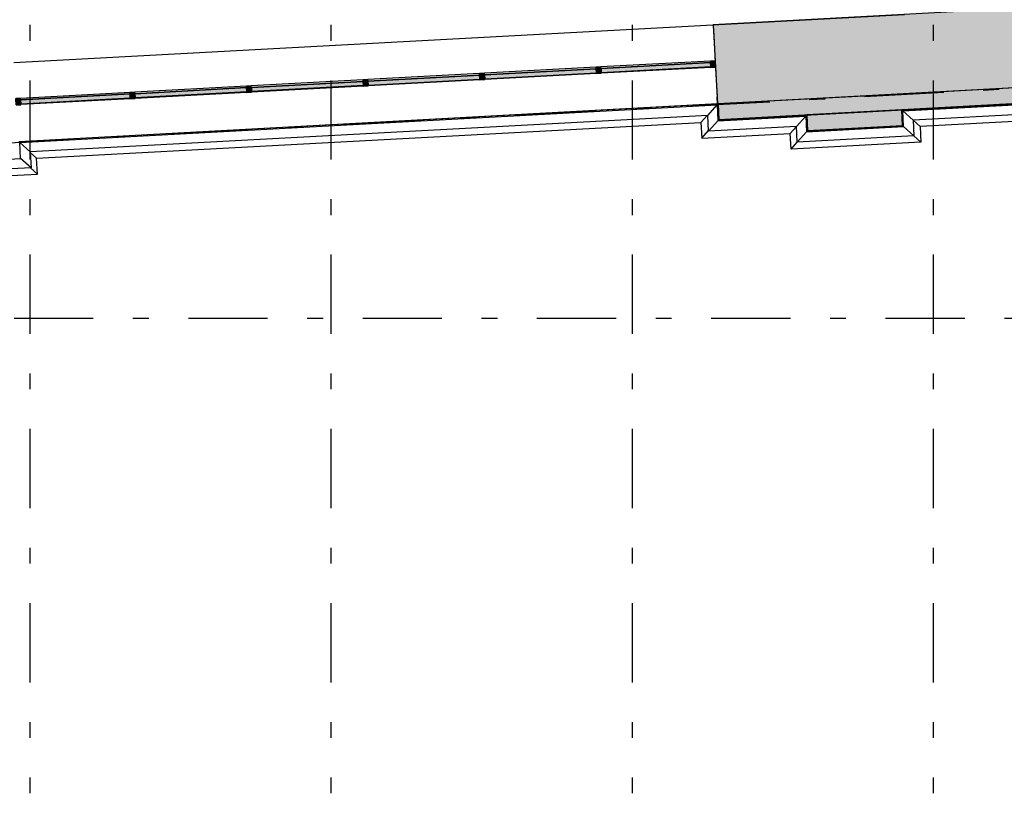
# Model space of a CAD drawing. Extents: x 2 to 87, y -108 to 11.
# Tile 35 of 256: x 27.36 to 33.58, y -96.51 to -91.62. Entities that reach past the tile are written whole.
import ezdxf

# ---------------------------------------------------------------- set-up
doc = ezdxf.new("R2010")
doc.units = 0
doc.header["$MEASUREMENT"] = 0
doc.linetypes.add('DASHDOT', pattern=[1, 0.5, -0.25, 0, -0.25])
for name, color, linetype in [('11', 7, 'CONTINUOUS'), ('2', 7, 'CONTINUOUS'), ('25', 7, 'CONTINUOUS'), ('3', 7, 'CONTINUOUS'), ('5', 7, 'CONTINUOUS')]:
    doc.layers.add(name, color=color, linetype=linetype)

# ---------------------------------------------------------------- blocks, each defined once
blk = doc.blocks.new('*N188')
at = {"layer": '25', "color": 62, "linetype": 'Continuous'}
for p, q in [((32.7587, -92.203), (32.3303, -92.2261)), ((32.9294, -92.1938), (32.7587, -92.203)), ((32.9299, -92.203), (32.9294, -92.1938)), ((32.9299, -92.203), (32.9311, -92.2261)), ((32.3303, -92.2261), (32.3339, -92.2936)), ((32.9311, -92.2261), (32.9348, -92.2936)), ((32.3357, -92.326), (32.3339, -92.2936)), ((32.9348, -92.2936), (32.3357, -92.326))]:
    blk.add_line(p, q, dxfattribs=at)
for points in [[(32.7587, -92.203), (32.3303, -92.2261), (32.9311, -92.2261)], [(32.9294, -92.1938), (32.7587, -92.203), (32.9299, -92.203)], [(32.7587, -92.203), (32.9299, -92.203), (32.9311, -92.2261)], [(32.3303, -92.2261), (32.3339, -92.2936), (32.9348, -92.2936)], [(32.3303, -92.2261), (32.9311, -92.2261), (32.9348, -92.2936)], [(32.3339, -92.2936), (32.9348, -92.2936), (32.3357, -92.326)]]:
    blk.add_solid(points, dxfattribs=at)
blk = doc.blocks.new('*N189')
at = {"layer": '25', "color": 62, "linetype": 'Continuous'}
for p, q in [((34.0831, -92.0313), (31.7703, -92.1563)), ((31.7757, -92.2561), (31.7703, -92.1563)), ((33.6239, -92.1563), (31.7757, -92.2561))]:
    blk.add_line(p, q, dxfattribs=at)
for points in [[(34.0831, -92.0313), (31.7703, -92.1563), (33.6239, -92.1563)], [(31.7703, -92.1563), (33.6239, -92.1563), (31.7757, -92.2561)]]:
    blk.add_solid(points, dxfattribs=at)
blk = doc.blocks.new('*N430')
at = {"layer": '11', "color": 62, "linetype": 'Continuous'}
for p, q in [((-0.3459, -0.0082), (0.3447, 0.0291)), ((-0.3445, -0.0331), (0.3461, 0.0042)), ((0.3447, 0.0291), (0.3461, 0.0042)), ((-0.3459, -0.0082), (-0.3445, -0.0331))]:
    blk.add_line(p, q, dxfattribs=at)
for points in [[(-0.3459, -0.0082), (-0.3459, -0.0082), (0.3447, 0.0291)], [(-0.3459, -0.0082), (0.3447, 0.0291), (0.3461, 0.0042)], [(-0.3459, -0.0082), (-0.3445, -0.0331), (0.3461, 0.0042)], [(-0.3445, -0.0331), (-0.3445, -0.0331), (0.3461, 0.0042)]]:
    blk.add_solid(points, dxfattribs=at)
blk = doc.blocks.new('*N431')
at = {"layer": '3', "color": 62, "linetype": 'Continuous'}
for p, q in [((-0.031, 0.0184), (-0.0011, 0.02)), ((-0.0289, -0.0216), (-0.031, 0.0184)), ((0.0011, -0.02), (-0.0011, 0.02)), ((-0.0289, -0.0216), (0.0011, -0.02))]:
    blk.add_line(p, q, dxfattribs=at)
for points in [[(-0.0289, -0.0216), (-0.031, 0.0184), (-0.0011, 0.02)], [(-0.031, 0.0184), (-0.031, 0.0184), (-0.0011, 0.02)], [(-0.0289, -0.0216), (0.0011, -0.02), (-0.0011, 0.02)], [(-0.0289, -0.0216), (-0.0289, -0.0216), (0.0011, -0.02)]]:
    blk.add_solid(points, dxfattribs=at)
blk = doc.blocks.new('*N432')
at = {"layer": '3', "color": 62, "linetype": 'Continuous'}
for p, q in [((0.0289, 0.0216), (-0.0011, 0.02)), ((0.0011, -0.02), (-0.0011, 0.02)), ((0.031, -0.0184), (0.0289, 0.0216)), ((0.031, -0.0184), (0.0011, -0.02))]:
    blk.add_line(p, q, dxfattribs=at)
for points in [[(0.031, -0.0184), (0.0289, 0.0216), (-0.0011, 0.02)], [(0.0289, 0.0216), (0.0289, 0.0216), (-0.0011, 0.02)], [(0.031, -0.0184), (0.0011, -0.02), (-0.0011, 0.02)], [(0.031, -0.0184), (0.031, -0.0184), (0.0011, -0.02)]]:
    blk.add_solid(points, dxfattribs=at)
blk = doc.blocks.new('*N433')
at = {"layer": '11', "color": 62, "linetype": 'Continuous'}
for p, q in [((-0.3534, -0.0086), (0.3522, 0.0295)), ((-0.352, -0.0335), (0.3536, 0.0046)), ((0.3522, 0.0295), (0.3536, 0.0046)), ((-0.3534, -0.0086), (-0.352, -0.0335))]:
    blk.add_line(p, q, dxfattribs=at)
for points in [[(-0.3534, -0.0086), (-0.3534, -0.0086), (0.3522, 0.0295)], [(-0.3534, -0.0086), (0.3522, 0.0295), (0.3536, 0.0046)], [(-0.3534, -0.0086), (-0.352, -0.0335), (0.3536, 0.0046)], [(-0.352, -0.0335), (-0.352, -0.0335), (0.3536, 0.0046)]]:
    blk.add_solid(points, dxfattribs=at)
blk = doc.blocks.new('*N434')
at = {"layer": '3', "color": 62, "linetype": 'Continuous'}
for p, q in [((-0.0161, 0.0192), (0.0139, 0.0208)), ((-0.0139, -0.0208), (-0.0161, 0.0192)), ((0.0161, -0.0192), (0.0139, 0.0208)), ((-0.0139, -0.0208), (0.0161, -0.0192))]:
    blk.add_line(p, q, dxfattribs=at)
for points in [[(-0.0139, -0.0208), (-0.0161, 0.0192), (0.0139, 0.0208)], [(-0.0161, 0.0192), (-0.0161, 0.0192), (0.0139, 0.0208)], [(-0.0139, -0.0208), (0.0161, -0.0192), (0.0139, 0.0208)], [(-0.0139, -0.0208), (-0.0139, -0.0208), (0.0161, -0.0192)]]:
    blk.add_solid(points, dxfattribs=at)
blk = doc.blocks.new('*N435')
at = {"layer": '11', "color": 62, "linetype": 'Continuous'}
for p, q in [((-0.3534, -0.0086), (0.3522, 0.0295)), ((-0.352, -0.0335), (0.3536, 0.0046)), ((0.3522, 0.0295), (0.3536, 0.0046)), ((-0.3534, -0.0086), (-0.352, -0.0335))]:
    blk.add_line(p, q, dxfattribs=at)
for points in [[(-0.3534, -0.0086), (-0.3534, -0.0086), (0.3522, 0.0295)], [(-0.3534, -0.0086), (0.3522, 0.0295), (0.3536, 0.0046)], [(-0.3534, -0.0086), (-0.352, -0.0335), (0.3536, 0.0046)], [(-0.352, -0.0335), (-0.352, -0.0335), (0.3536, 0.0046)]]:
    blk.add_solid(points, dxfattribs=at)
blk = doc.blocks.new('*N436')
at = {"layer": '3', "color": 62, "linetype": 'Continuous'}
for p, q in [((-0.0161, 0.0192), (0.0139, 0.0208)), ((-0.0139, -0.0208), (-0.0161, 0.0192)), ((0.0161, -0.0192), (0.0139, 0.0208)), ((-0.0139, -0.0208), (0.0161, -0.0192))]:
    blk.add_line(p, q, dxfattribs=at)
for points in [[(-0.0139, -0.0208), (-0.0161, 0.0192), (0.0139, 0.0208)], [(-0.0161, 0.0192), (-0.0161, 0.0192), (0.0139, 0.0208)], [(-0.0139, -0.0208), (0.0161, -0.0192), (0.0139, 0.0208)], [(-0.0139, -0.0208), (-0.0139, -0.0208), (0.0161, -0.0192)]]:
    blk.add_solid(points, dxfattribs=at)
blk = doc.blocks.new('*N437')
at = {"layer": '11', "color": 62, "linetype": 'Continuous'}
for p, q in [((-0.3459, -0.0082), (0.3447, 0.0291)), ((-0.3445, -0.0331), (0.3461, 0.0042)), ((0.3447, 0.0291), (0.3461, 0.0042)), ((-0.3459, -0.0082), (-0.3445, -0.0331))]:
    blk.add_line(p, q, dxfattribs=at)
for points in [[(-0.3459, -0.0082), (-0.3459, -0.0082), (0.3447, 0.0291)], [(-0.3459, -0.0082), (0.3447, 0.0291), (0.3461, 0.0042)], [(-0.3459, -0.0082), (-0.3445, -0.0331), (0.3461, 0.0042)], [(-0.3445, -0.0331), (-0.3445, -0.0331), (0.3461, 0.0042)]]:
    blk.add_solid(points, dxfattribs=at)
blk = doc.blocks.new('*N438')
at = {"layer": '3', "color": 62, "linetype": 'Continuous'}
for p, q in [((-0.0161, 0.0192), (0.0139, 0.0208)), ((-0.0139, -0.0208), (-0.0161, 0.0192)), ((0.0161, -0.0192), (0.0139, 0.0208)), ((-0.0139, -0.0208), (0.0161, -0.0192))]:
    blk.add_line(p, q, dxfattribs=at)
for points in [[(-0.0139, -0.0208), (-0.0161, 0.0192), (0.0139, 0.0208)], [(-0.0161, 0.0192), (-0.0161, 0.0192), (0.0139, 0.0208)], [(-0.0139, -0.0208), (0.0161, -0.0192), (0.0139, 0.0208)], [(-0.0139, -0.0208), (-0.0139, -0.0208), (0.0161, -0.0192)]]:
    blk.add_solid(points, dxfattribs=at)
blk = doc.blocks.new('*N439')
at = {"layer": '11', "color": 62, "linetype": 'Continuous'}
for p, q in [((-0.3534, -0.0086), (0.3522, 0.0295)), ((-0.352, -0.0335), (0.3536, 0.0046)), ((0.3522, 0.0295), (0.3536, 0.0046)), ((-0.3534, -0.0086), (-0.352, -0.0335))]:
    blk.add_line(p, q, dxfattribs=at)
for points in [[(-0.3534, -0.0086), (-0.3534, -0.0086), (0.3522, 0.0295)], [(-0.3534, -0.0086), (0.3522, 0.0295), (0.3536, 0.0046)], [(-0.3534, -0.0086), (-0.352, -0.0335), (0.3536, 0.0046)], [(-0.352, -0.0335), (-0.352, -0.0335), (0.3536, 0.0046)]]:
    blk.add_solid(points, dxfattribs=at)
blk = doc.blocks.new('*N440')
at = {"layer": '3', "color": 62, "linetype": 'Continuous'}
for p, q in [((-0.0161, 0.0192), (0.0139, 0.0208)), ((-0.0139, -0.0208), (-0.0161, 0.0192)), ((0.0161, -0.0192), (0.0139, 0.0208)), ((-0.0139, -0.0208), (0.0161, -0.0192))]:
    blk.add_line(p, q, dxfattribs=at)
for points in [[(-0.0139, -0.0208), (-0.0161, 0.0192), (0.0139, 0.0208)], [(-0.0161, 0.0192), (-0.0161, 0.0192), (0.0139, 0.0208)], [(-0.0139, -0.0208), (0.0161, -0.0192), (0.0139, 0.0208)], [(-0.0139, -0.0208), (-0.0139, -0.0208), (0.0161, -0.0192)]]:
    blk.add_solid(points, dxfattribs=at)
blk = doc.blocks.new('*N441')
at = {"layer": '11', "color": 62, "linetype": 'Continuous'}
for p, q in [((-0.3534, -0.0086), (0.3522, 0.0295)), ((-0.352, -0.0335), (0.3536, 0.0046)), ((0.3522, 0.0295), (0.3536, 0.0046)), ((-0.3534, -0.0086), (-0.352, -0.0335))]:
    blk.add_line(p, q, dxfattribs=at)
for points in [[(-0.3534, -0.0086), (-0.3534, -0.0086), (0.3522, 0.0295)], [(-0.3534, -0.0086), (0.3522, 0.0295), (0.3536, 0.0046)], [(-0.3534, -0.0086), (-0.352, -0.0335), (0.3536, 0.0046)], [(-0.352, -0.0335), (-0.352, -0.0335), (0.3536, 0.0046)]]:
    blk.add_solid(points, dxfattribs=at)
blk = doc.blocks.new('*N442')
at = {"layer": '3', "color": 62, "linetype": 'Continuous'}
for p, q in [((-0.0161, 0.0192), (0.0139, 0.0208)), ((-0.0139, -0.0208), (-0.0161, 0.0192)), ((0.0161, -0.0192), (0.0139, 0.0208)), ((-0.0139, -0.0208), (0.0161, -0.0192))]:
    blk.add_line(p, q, dxfattribs=at)
for points in [[(-0.0139, -0.0208), (-0.0161, 0.0192), (0.0139, 0.0208)], [(-0.0161, 0.0192), (-0.0161, 0.0192), (0.0139, 0.0208)], [(-0.0139, -0.0208), (0.0161, -0.0192), (0.0139, 0.0208)], [(-0.0139, -0.0208), (-0.0139, -0.0208), (0.0161, -0.0192)]]:
    blk.add_solid(points, dxfattribs=at)

msp = doc.modelspace()

# ---------------------------------------------------------------- linework, layer by layer
at = {"layer": '11', "color": 62, "linetype": 'Continuous'}
for p, q in [((31.7225, -91.8953), (31.0319, -91.9326)), ((31.7239, -91.9202), (31.7225, -91.8953)), ((31.0019, -91.9342), (30.2963, -91.9723)), ((30.2977, -91.9972), (31.0033, -91.9591)), ((31.0033, -91.9591), (31.0019, -91.9342)), ((31.0319, -91.9326), (31.0333, -91.9575)), ((31.0333, -91.9575), (31.7239, -91.9202)), ((29.5307, -92.0137), (28.8251, -92.0518)), ((29.5321, -92.0386), (29.5307, -92.0137)), ((30.2663, -91.974), (29.5607, -92.0121)), ((29.5607, -92.0121), (29.5621, -92.037)), ((29.5621, -92.037), (30.2677, -91.9989)), ((30.2677, -91.9989), (30.2663, -91.974)), ((30.2963, -91.9723), (30.2977, -91.9972)), ((28.0595, -92.0932), (27.3689, -92.1305)), ((28.0609, -92.1181), (28.0595, -92.0932)), ((28.7951, -92.0535), (28.0895, -92.0916)), ((28.0895, -92.0916), (28.0909, -92.1165)), ((28.0909, -92.1165), (28.7965, -92.0784)), ((28.7965, -92.0784), (28.7951, -92.0535)), ((28.8251, -92.0518), (28.8265, -92.0767)), ((28.8265, -92.0767), (29.5321, -92.0386)), ((27.3689, -92.1305), (27.3703, -92.1554)), ((27.3703, -92.1554), (28.0609, -92.1181))]:
    msp.add_line(p, q, dxfattribs=at)
at = {"layer": '2', "color": 62, "linetype": 'Continuous'}
for p, q in [((27.3262, -91.8956), (32.9476, -91.5919)), ((31.7397, -91.6572), (31.7667, -92.1564)), ((35.9276, -91.9316), (27.3568, -92.3947)), ((35.9313, -91.9314), (31.7703, -92.1563)), ((31.7757, -92.2561), (35.9367, -92.0313)), ((31.7667, -92.1564), (27.3568, -92.3947)), ((31.7703, -92.1563), (31.7757, -92.2561)), ((32.9361, -92.1998), (34.6009, -92.1098)), ((27.3635, -92.4007), (31.7643, -92.1629)), ((31.7055, -92.2285), (31.7643, -92.1629)), ((31.7643, -92.1629), (31.7697, -92.2628)), ((32.9294, -92.1938), (32.3303, -92.2261)), ((32.9348, -92.2936), (32.9294, -92.1938)), ((32.9414, -92.2996), (32.9361, -92.1998)), ((33.0017, -92.2586), (32.9361, -92.1998)), ((34.5421, -92.1754), (33.0017, -92.2586)), ((31.7055, -92.2285), (27.4291, -92.4596)), ((27.4697, -92.4995), (31.6622, -92.2729)), ((31.6622, -92.2729), (31.7018, -92.2287)), ((31.6622, -92.2729), (31.6675, -92.3728)), ((31.7108, -92.3284), (31.7055, -92.2285)), ((31.7108, -92.3284), (31.7697, -92.2628)), ((31.7697, -92.2628), (32.3243, -92.2328)), ((32.2654, -92.2984), (32.3243, -92.2328)), ((32.3243, -92.2328), (32.3297, -92.3327)), ((32.3303, -92.2261), (32.3357, -92.326)), ((33.0017, -92.2586), (33.0071, -92.3585)), ((33.0459, -92.2983), (33.0017, -92.2586)), ((34.5024, -92.2196), (33.0459, -92.2983)), ((31.6675, -92.3728), (31.7107, -92.3248)), ((31.6675, -92.3728), (32.2257, -92.3426)), ((32.2654, -92.2984), (31.7108, -92.3284)), ((32.2257, -92.3426), (32.2654, -92.2984)), ((32.2311, -92.4425), (32.2257, -92.3426)), ((32.2708, -92.3983), (32.2654, -92.2984)), ((32.2708, -92.3983), (32.3297, -92.3327)), ((32.3297, -92.3327), (32.9414, -92.2996)), ((32.3357, -92.326), (32.9348, -92.2936)), ((33.0071, -92.3585), (32.9414, -92.2996)), ((33.0459, -92.2983), (33.0513, -92.3982)), ((27.3689, -92.5005), (27.3635, -92.4007)), ((27.4291, -92.4596), (27.3635, -92.4007)), ((33.0513, -92.3982), (32.2311, -92.4425)), ((32.2311, -92.4425), (32.2708, -92.3983)), ((33.0071, -92.3585), (32.2708, -92.3983)), ((33.0513, -92.3982), (33.0071, -92.3585)), ((27.4291, -92.4596), (27.4345, -92.5594)), ((27.4697, -92.4995), (27.4293, -92.4632)), ((26.7251, -92.5353), (27.3689, -92.5005)), ((27.4345, -92.5594), (27.3689, -92.5005)), ((27.475, -92.5993), (27.4697, -92.4995)), ((27.4345, -92.5594), (26.7907, -92.5942)), ((27.475, -92.5993), (27.4308, -92.5596)), ((26.8349, -92.6339), (27.475, -92.5993))]:
    msp.add_line(p, q, dxfattribs=at)
at = {"layer": '25', "color": 62, "linetype": 'Continuous'}
for p, q in [((34.6379, -91.5006), (31.7397, -91.6572)), ((31.7397, -91.6572), (31.7402, -91.6651)), ((31.7402, -91.6651), (31.7433, -91.7235)), ((31.7433, -91.7235), (31.7457, -91.7671)), ((31.7457, -91.7671), (31.7526, -91.8956)), ((31.7526, -91.8956), (31.7546, -91.9316)), ((31.7546, -91.9316), (31.7642, -92.1106)), ((35.9276, -91.9316), (32.6151, -92.1106)), ((31.7667, -92.1564), (31.7642, -92.1106)), ((32.6151, -92.1106), (31.7667, -92.1564))]:
    msp.add_line(p, q, dxfattribs=at)
for points in [[(34.6379, -91.5006), (31.7397, -91.6572), (35.9128, -91.6572)], [(31.7397, -91.6572), (31.7402, -91.6651), (35.9132, -91.6651)], [(31.7397, -91.6572), (35.9128, -91.6572), (35.9132, -91.6651)], [(31.7402, -91.6651), (31.7433, -91.7235), (35.9164, -91.7235)], [(31.7402, -91.6651), (35.9132, -91.6651), (35.9164, -91.7235)], [(31.7433, -91.7235), (31.7457, -91.7671), (35.9188, -91.7671)], [(31.7433, -91.7235), (35.9164, -91.7235), (35.9188, -91.7671)], [(31.7457, -91.7671), (31.7526, -91.8956), (35.9257, -91.8956)], [(31.7457, -91.7671), (35.9188, -91.7671), (35.9257, -91.8956)], [(31.7526, -91.8956), (31.7546, -91.9316), (35.9276, -91.9316)], [(31.7526, -91.8956), (35.9257, -91.8956), (35.9276, -91.9316)], [(31.7546, -91.9316), (31.7642, -92.1106), (32.6151, -92.1106)], [(31.7546, -91.9316), (35.9276, -91.9316), (32.6151, -92.1106)], [(31.7642, -92.1106), (32.6151, -92.1106), (31.7667, -92.1564)]]:
    msp.add_solid(points, dxfattribs=at)
at = {"layer": '3', "color": 62, "linetype": 'Continuous'}
for p, q in [((31.7221, -91.8858), (31.0314, -91.9231)), ((31.752, -91.8841), (31.7221, -91.8857)), ((31.7221, -91.8857), (31.7242, -91.9257)), ((31.7542, -91.9241), (31.752, -91.8841)), ((30.2658, -91.9644), (29.5602, -92.0026)), ((30.2958, -91.9628), (30.2658, -91.9644)), ((30.2658, -91.9644), (30.268, -92.0044)), ((31.0014, -91.9247), (30.2958, -91.9629)), ((30.298, -92.0028), (30.2958, -91.9628)), ((31.0036, -91.9647), (30.298, -92.0028)), ((31.0314, -91.9231), (31.0014, -91.9247)), ((31.0014, -91.9247), (31.0036, -91.9647)), ((31.0036, -91.9647), (31.0336, -91.9631)), ((31.0336, -91.9631), (31.0314, -91.9231)), ((31.7242, -91.9257), (31.0336, -91.963)), ((31.7242, -91.9257), (31.7542, -91.9241)), ((29.5302, -92.0041), (28.8246, -92.0423)), ((29.5602, -92.0025), (29.5302, -92.0041)), ((29.5302, -92.0041), (29.5324, -92.0441)), ((29.5624, -92.0425), (29.5602, -92.0025)), ((30.268, -92.0044), (29.5624, -92.0425)), ((30.268, -92.0044), (30.298, -92.0028)), ((28.0591, -92.0837), (27.3684, -92.121)), ((28.089, -92.082), (28.059, -92.0836)), ((28.059, -92.0836), (28.0612, -92.1236)), ((28.7946, -92.0439), (28.089, -92.0821)), ((28.0912, -92.122), (28.089, -92.082)), ((28.7968, -92.0839), (28.0912, -92.122)), ((28.8246, -92.0423), (28.7946, -92.0439)), ((28.7946, -92.0439), (28.7968, -92.0839)), ((28.7968, -92.0839), (28.8268, -92.0823)), ((28.8268, -92.0823), (28.8246, -92.0423)), ((29.5324, -92.0441), (28.8268, -92.0822)), ((29.5324, -92.0441), (29.5624, -92.0425)), ((27.3684, -92.121), (27.3384, -92.1226)), ((27.3705, -92.161), (27.3684, -92.121)), ((28.0612, -92.1236), (27.3706, -92.1609)), ((28.0612, -92.1236), (28.0912, -92.122)), ((27.3406, -92.1626), (27.3705, -92.161))]:
    msp.add_line(p, q, dxfattribs=at)
at = {"layer": '5', "color": 7, "linetype": 'DASHDOT'}
for p, q in [((27.4276, -7.3075), (27.4276, -96.5075)), ((29.3276, -7.3075), (29.3276, -96.5075)), ((31.2276, -7.3075), (31.2276, -96.5075)), ((33.1276, -7.3075), (33.1276, -96.5075)), ((8.5305, -93.414), (53.1225, -91.0074)), ((7.5276, -93.5075), (52.6276, -93.5075))]:
    msp.add_line(p, q, dxfattribs=at)

# ---------------------------------------------------------------- block references
at = {"layer": '11', "color": 62, "linetype": 'Continuous'}
for name, p in [('*N437', (31.3778, -91.9244)), ('*N435', (30.6497, -91.9637)), ('*N439', (29.1785, -92.0432)), ('*N433', (29.9141, -92.0035)), ('*N430', (27.7148, -92.1223)), ('*N441', (28.4429, -92.083))]:
    msp.add_blockref(name, p, dxfattribs=at)
at = {"layer": '25', "color": 62, "linetype": 'Continuous'}
for name in ['*N189', '*N188']:
    msp.add_blockref(name, (0, 0), dxfattribs=at)
at = {"layer": '3', "color": 62, "linetype": 'Continuous'}
for name, p in [('*N431', (31.7531, -91.9041)), ('*N436', (30.2819, -91.9836)), ('*N438', (31.0175, -91.9439)), ('*N434', (29.5463, -92.0233)), ('*N442', (28.0751, -92.1028)), ('*N440', (28.8107, -92.0631)), ('*N432', (27.3395, -92.1426))]:
    msp.add_blockref(name, p, dxfattribs=at)

doc.saveas('drawing.dxf')
